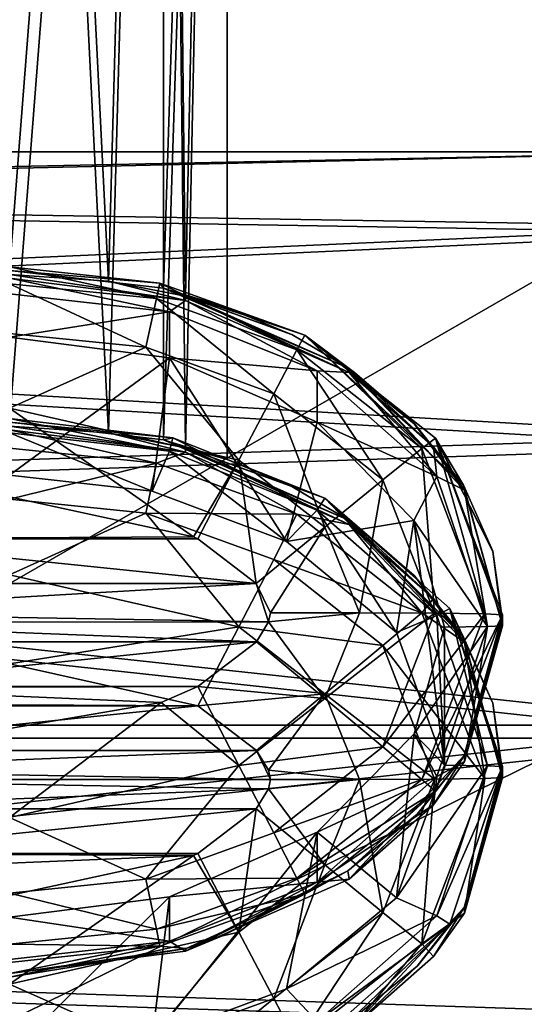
# Model space of a CAD drawing. Header units: metres. Extents: x -1004 to 0, y -808 to 0.
# Tile 41 of 146: x -760 to -742, y -157 to -123. Entities that reach past the tile are written whole.
import ezdxf

# ---------------------------------------------------------------- set-up
doc = ezdxf.new("R2010")
doc.units = ezdxf.units.M

msp = doc.modelspace()

# ---------------------------------------------------------------- linework, layer by layer
at = {"layer": 'None012311'}
for points in [[(-760.21582, -131.741089, 1316.990356), (-760.21582, -63.743683, 1317.58374), (-754.912537, -63.762852, 1319.780396)], [(-754.911255, -132.349716, 1319.183105), (-760.21582, -131.741089, 1316.990356), (-754.912537, -63.762852, 1319.780396)], [(-754.912537, -63.855412, 1330.386597), (-760.21582, -63.87458, 1332.583252), (-756.800537, -132.105423, 1331.164917)], [(-754.151306, -132.62204, 1328.895752), (-754.912537, -63.855412, 1330.386597), (-756.800537, -132.105423, 1331.164917)], [(-754.911255, -132.349716, 1319.183105), (-754.912537, -63.762852, 1319.780396), (-752.71582, -63.809132, 1325.083496)], [(-752.71582, -63.809132, 1325.083496), (-754.912537, -63.855412, 1330.386597), (-754.151306, -132.62204, 1328.895752)], [(-752.71582, -133.018692, 1324.479492), (-754.911255, -132.349716, 1319.183105), (-752.71582, -63.809132, 1325.083496)], [(-752.71582, -133.018692, 1324.479492), (-752.71582, -63.809132, 1325.083496), (-754.151306, -132.62204, 1328.895752)], [(-756.800537, -132.105423, 1331.164917), (-760.21582, -63.87458, 1332.583252), (-760.217529, -131.871994, 1331.989868)], [(-756.800537, -137.341339, 1931.14209), (-760.21582, -69.110504, 1932.560425), (-760.217529, -137.10791, 1931.966919)], [(-760.21582, -136.97702, 1916.967529), (-760.21582, -68.979607, 1917.560913), (-754.912537, -68.998772, 1919.757568)], [(-754.911255, -137.585632, 1919.160278), (-760.21582, -136.97702, 1916.967529), (-754.912537, -68.998772, 1919.757568)], [(-754.912537, -69.091331, 1930.36377), (-760.21582, -69.110504, 1932.560425), (-756.800537, -137.341339, 1931.14209)], [(-754.151306, -137.857956, 1928.872925), (-754.912537, -69.091331, 1930.36377), (-756.800537, -137.341339, 1931.14209)], [(-754.911255, -137.585632, 1919.160278), (-754.912537, -68.998772, 1919.757568), (-752.71582, -69.045052, 1925.060669)], [(-752.71582, -69.045052, 1925.060669), (-754.912537, -69.091331, 1930.36377), (-754.151306, -137.857956, 1928.872925)], [(-752.71582, -138.254608, 1924.456665), (-754.911255, -137.585632, 1919.160278), (-752.71582, -69.045052, 1925.060669)], [(-752.71582, -138.254608, 1924.456665), (-752.71582, -69.045052, 1925.060669), (-754.151306, -137.857956, 1928.872925)], [(-755.035645, -132.17598, 1302.486084), (-755.1521, -132.707458, 1299.4198), (-760.21582, -131.614563, 1302.490967)], [(-755.1521, -132.707458, 1299.4198), (-760.21582, -132.196777, 1299.424316), (-760.21582, -131.614563, 1302.490967)], [(-760.21582, -131.614563, 1302.490967), (-760.21582, -131.741089, 1316.990356), (-755.035645, -132.17598, 1302.486084)], [(-760.21582, -131.741089, 1316.990356), (-754.911255, -132.349716, 1319.183105), (-755.035645, -132.17598, 1302.486084)], [(-754.151184, -132.775528, 1346.482544), (-756.800537, -132.105423, 1331.164917), (-760.217529, -131.871994, 1331.989868)], [(-760.217529, -131.871994, 1331.989868), (-760.217529, -131.99852, 1346.489258), (-754.151184, -132.775528, 1346.482544)], [(-754.151184, -132.775528, 1346.482544), (-760.217529, -131.99852, 1346.489258), (-754.697571, -133.167831, 1349.307739)], [(-754.697571, -133.167831, 1349.307739), (-760.217529, -131.99852, 1346.489258), (-760.216431, -132.539917, 1349.313232)], [(-754.151306, -132.62204, 1328.895752), (-756.800537, -132.105423, 1331.164917), (-754.151184, -132.775528, 1346.482544)], [(-755.1521, -132.707458, 1299.4198), (-755.52002, -134.389618, 1296.809692), (-760.21582, -132.196777, 1299.424316)], [(-755.52002, -134.389618, 1296.809692), (-760.21582, -133.908249, 1296.813843), (-760.21582, -132.196777, 1299.424316)], [(-750.307251, -134.471954, 1299.404419), (-755.1521, -132.707458, 1299.4198), (-755.035645, -132.17598, 1302.486084)], [(-750.031921, -133.973663, 1302.470337), (-750.307251, -134.471954, 1299.404419), (-755.035645, -132.17598, 1302.486084)], [(-755.035645, -132.17598, 1302.486084), (-754.911255, -132.349716, 1319.183105), (-750.031921, -133.973663, 1302.470337)], [(-754.911255, -132.349716, 1319.183105), (-748.530579, -135.112442, 1324.461304), (-750.031921, -133.973663, 1302.470337)], [(-752.71582, -133.018692, 1324.479492), (-752.70697, -133.021713, 1324.479492), (-754.911255, -132.349716, 1319.183105)], [(-752.70697, -133.021713, 1324.479492), (-750.489807, -133.945953, 1324.471436), (-754.911255, -132.349716, 1319.183105)], [(-754.911255, -132.349716, 1319.183105), (-750.489807, -133.945953, 1324.471436), (-750.481201, -133.950256, 1324.471436)], [(-750.481201, -133.950256, 1324.471436), (-748.530579, -135.112442, 1324.461304), (-754.911255, -132.349716, 1319.183105)], [(-760.216431, -132.539917, 1349.313232), (-760.216614, -134.044571, 1351.763062), (-754.697571, -133.167831, 1349.307739)], [(-751.106995, -135.991089, 1296.795654), (-755.52002, -134.389618, 1296.809692), (-755.1521, -132.707458, 1299.4198)], [(-750.307251, -134.471954, 1299.404419), (-751.106995, -135.991089, 1296.795654), (-755.1521, -132.707458, 1299.4198)], [(-749.603027, -135.20079, 1349.289917), (-754.151184, -132.775528, 1346.482544), (-754.697571, -133.167831, 1349.307739)], [(-748.501648, -135.262039, 1346.460815), (-748.530579, -135.112442, 1324.461304), (-754.151306, -132.62204, 1328.895752)], [(-748.530579, -135.112442, 1324.461304), (-750.481201, -133.950256, 1324.471436), (-754.151306, -132.62204, 1328.895752)], [(-754.151306, -132.62204, 1328.895752), (-750.481201, -133.950256, 1324.471436), (-750.489807, -133.945953, 1324.471436)], [(-750.489807, -133.945953, 1324.471436), (-752.70697, -133.021713, 1324.479492), (-754.151306, -132.62204, 1328.895752)], [(-752.70697, -133.021713, 1324.479492), (-752.71582, -133.018692, 1324.479492), (-754.151306, -132.62204, 1328.895752)], [(-748.501648, -135.262039, 1346.460815), (-754.151306, -132.62204, 1328.895752), (-754.151184, -132.775528, 1346.482544)], [(-748.501648, -135.262039, 1346.460815), (-754.151184, -132.775528, 1346.482544), (-749.603027, -135.20079, 1349.289917)], [(-760.216614, -134.044571, 1351.763062), (-754.696289, -134.746262, 1351.756958), (-754.697571, -133.167831, 1349.307739)], [(-754.697571, -133.167831, 1349.307739), (-754.696289, -134.746262, 1351.756958), (-749.603027, -135.20079, 1349.289917)], [(-760.216614, -134.044571, 1351.763062), (-760.216431, -138.804169, 1897.159302), (-754.696289, -134.746262, 1351.756958)], [(-755.52002, -134.389618, 1296.809692), (-760.21582, -136.488403, 1295.057129), (-760.21582, -133.908249, 1296.813843)], [(-745.998535, -137.880554, 1299.374634), (-750.307251, -134.471954, 1299.404419), (-750.031921, -133.973663, 1302.470337)], [(-745.530396, -137.521713, 1302.439331), (-745.998535, -137.880554, 1299.374634), (-750.031921, -133.973663, 1302.470337)], [(-744.578674, -139.130905, 1324.426147), (-744.573303, -139.139587, 1324.426147), (-750.031921, -133.973663, 1302.470337)], [(-744.573303, -139.139587, 1324.426147), (-744.567017, -139.149689, 1324.426025), (-750.031921, -133.973663, 1302.470337)], [(-750.031921, -133.973663, 1302.470337), (-744.567017, -139.149689, 1324.426025), (-745.530396, -137.521713, 1302.439331)], [(-750.031921, -133.973663, 1302.470337), (-748.530579, -135.112442, 1324.461304), (-748.327393, -135.256622, 1324.459961)], [(-748.327393, -135.256622, 1324.459961), (-748.319031, -135.26265, 1324.459961), (-750.031921, -133.973663, 1302.470337)], [(-748.319031, -135.26265, 1324.459961), (-746.263733, -137.024078, 1324.44458), (-750.031921, -133.973663, 1302.470337)], [(-750.031921, -133.973663, 1302.470337), (-746.263733, -137.024078, 1324.44458), (-746.256165, -137.031754, 1324.444458)], [(-746.256165, -137.031754, 1324.444458), (-744.578674, -139.130905, 1324.426147), (-750.031921, -133.973663, 1302.470337)], [(-752.303894, -138.283401, 1295.041382), (-760.21582, -136.488403, 1295.057129), (-755.52002, -134.389618, 1296.809692)], [(-751.106995, -135.991089, 1296.795654), (-752.303894, -138.283401, 1295.041382), (-755.52002, -134.389618, 1296.809692)], [(-747.33905, -138.962097, 1296.769775), (-751.106995, -135.991089, 1296.795654), (-750.307251, -134.471954, 1299.404419)], [(-745.998535, -137.880554, 1299.374634), (-747.33905, -138.962097, 1296.769775), (-750.307251, -134.471954, 1299.404419)], [(-760.216431, -138.804169, 1897.159302), (-755.299805, -139.356461, 1897.154541), (-754.696289, -134.746262, 1351.756958)], [(-754.696289, -134.746262, 1351.756958), (-755.299805, -139.356461, 1897.154541), (-750.671204, -141.089813, 1897.139404)], [(-750.671204, -141.089813, 1897.139404), (-749.608643, -136.973862, 1351.737549), (-754.696289, -134.746262, 1351.756958)], [(-754.696289, -134.746262, 1351.756958), (-749.608643, -136.973862, 1351.737549), (-749.603027, -135.20079, 1349.289917)], [(-748.327393, -135.256622, 1324.459961), (-748.530579, -135.112442, 1324.461304), (-744.534058, -139.32196, 1346.425415)], [(-744.534058, -139.32196, 1346.425415), (-748.530579, -135.112442, 1324.461304), (-745.602417, -137.819229, 1346.438477)], [(-748.530579, -135.112442, 1324.461304), (-748.501648, -135.262039, 1346.460815), (-745.602417, -137.819229, 1346.438477)], [(-749.603027, -135.20079, 1349.289917), (-749.608643, -136.973862, 1351.737549), (-745.47998, -138.84462, 1349.258179)], [(-745.47998, -138.84462, 1349.258179), (-748.501648, -135.262039, 1346.460815), (-749.603027, -135.20079, 1349.289917)], [(-745.602417, -137.819229, 1346.438477), (-748.501648, -135.262039, 1346.460815), (-745.47998, -138.84462, 1349.258179)], [(-748.319031, -135.26265, 1324.459961), (-748.327393, -135.256622, 1324.459961), (-744.534058, -139.32196, 1346.425415)], [(-744.534058, -139.32196, 1346.425415), (-746.263733, -137.024078, 1324.44458), (-748.319031, -135.26265, 1324.459961)], [(-749.345337, -140.599472, 1295.02124), (-752.303894, -138.283401, 1295.041382), (-751.106995, -135.991089, 1296.795654)], [(-747.33905, -138.962097, 1296.769775), (-749.345337, -140.599472, 1295.02124), (-751.106995, -135.991089, 1296.795654)], [(-752.303894, -138.283401, 1295.041382), (-753.868774, -140.926224, 1294.409424), (-760.21582, -136.488403, 1295.057129)], [(-753.868774, -140.926224, 1294.409424), (-760.21582, -139.544434, 1294.421387), (-760.21582, -136.488403, 1295.057129)], [(-754.585144, -137.516937, 1902.46228), (-754.697571, -137.970413, 1899.629639), (-760.216431, -136.850479, 1902.46814)], [(-754.697571, -137.970413, 1899.629639), (-760.216431, -137.342499, 1899.635132), (-760.216431, -136.850479, 1902.46814)], [(-760.216431, -136.850479, 1902.46814), (-760.21582, -136.97702, 1916.967529), (-754.585144, -137.516937, 1902.46228)], [(-754.151184, -138.011444, 1946.459595), (-756.800537, -137.341339, 1931.14209), (-760.217529, -137.10791, 1931.966919)], [(-760.217529, -137.10791, 1931.966919), (-760.217529, -137.234451, 1946.466431), (-754.151184, -138.011444, 1946.459595)], [(-754.151184, -138.011444, 1946.459595), (-760.217529, -137.234451, 1946.466431), (-755.1521, -138.380783, 1949.517944)], [(-755.1521, -138.380783, 1949.517944), (-760.217529, -137.234451, 1946.466431), (-760.21582, -137.870102, 1949.522461)], [(-760.21582, -136.97702, 1916.967529), (-754.911255, -137.585632, 1919.160278), (-754.585144, -137.516937, 1902.46228)], [(-746.270203, -140.361496, 1351.708008), (-749.608643, -136.973862, 1351.737549), (-750.671204, -141.089813, 1897.139404)], [(-745.47998, -138.84462, 1349.258179), (-749.608643, -136.973862, 1351.737549), (-746.270203, -140.361496, 1351.708008)], [(-746.256165, -137.031754, 1324.444458), (-746.263733, -137.024078, 1324.44458), (-744.534058, -139.32196, 1346.425415)], [(-744.578674, -139.130905, 1324.426147), (-746.256165, -137.031754, 1324.444458), (-744.534058, -139.32196, 1346.425415)], [(-754.697571, -137.970413, 1899.629639), (-755.299805, -139.356461, 1897.154541), (-760.216431, -137.342499, 1899.635132)], [(-755.299805, -139.356461, 1897.154541), (-760.216431, -138.804169, 1897.159302), (-760.216431, -137.342499, 1899.635132)], [(-754.151306, -137.857956, 1928.872925), (-756.800537, -137.341339, 1931.14209), (-754.151184, -138.011444, 1946.459595)], [(-754.585144, -137.516937, 1902.46228), (-754.911255, -137.585632, 1919.160278), (-749.341187, -139.590836, 1902.444214)], [(-749.603027, -140.003372, 1899.611938), (-754.697571, -137.970413, 1899.629639), (-754.585144, -137.516937, 1902.46228)], [(-749.341187, -139.590836, 1902.444214), (-749.603027, -140.003372, 1899.611938), (-754.585144, -137.516937, 1902.46228)], [(-743.824829, -143.587387, 1299.324829), (-745.998535, -137.880554, 1299.374634), (-745.530396, -137.521713, 1302.439331)], [(-743.21582, -143.614105, 1302.38623), (-743.824829, -143.587387, 1299.324829), (-745.530396, -137.521713, 1302.439331)], [(-743.21582, -143.614105, 1302.38623), (-745.530396, -137.521713, 1302.439331), (-743.21582, -143.806091, 1324.385376)], [(-745.530396, -137.521713, 1302.439331), (-743.549133, -141.434128, 1324.406128), (-743.21582, -143.806091, 1324.385376)], [(-744.567017, -139.149689, 1324.426025), (-743.551758, -141.424942, 1324.406128), (-745.530396, -137.521713, 1302.439331)], [(-745.530396, -137.521713, 1302.439331), (-743.551758, -141.424942, 1324.406128), (-743.549133, -141.434128, 1324.406128)], [(-760.21582, -137.870102, 1949.522461), (-760.21582, -139.626862, 1952.102661), (-755.1521, -138.380783, 1949.517944)], [(-754.911255, -137.585632, 1919.160278), (-748.530579, -140.348373, 1924.438354), (-749.341187, -139.590836, 1902.444214)], [(-752.71582, -138.254608, 1924.456665), (-752.70697, -138.257645, 1924.456665), (-754.911255, -137.585632, 1919.160278)], [(-752.70697, -138.257645, 1924.456665), (-750.489807, -139.181885, 1924.448608), (-754.911255, -137.585632, 1919.160278)], [(-754.911255, -137.585632, 1919.160278), (-750.489807, -139.181885, 1924.448608), (-750.481201, -139.186172, 1924.448608)], [(-750.481201, -139.186172, 1924.448608), (-748.530579, -140.348373, 1924.438354), (-754.911255, -137.585632, 1919.160278)], [(-748.501648, -140.497955, 1946.437988), (-748.530579, -140.348373, 1924.438354), (-754.151306, -137.857956, 1928.872925)], [(-748.530579, -140.348373, 1924.438354), (-750.481201, -139.186172, 1924.448608), (-754.151306, -137.857956, 1928.872925)], [(-754.151306, -137.857956, 1928.872925), (-750.481201, -139.186172, 1924.448608), (-750.489807, -139.181885, 1924.448608)], [(-750.489807, -139.181885, 1924.448608), (-752.70697, -138.257645, 1924.456665), (-754.151306, -137.857956, 1928.872925)], [(-752.70697, -138.257645, 1924.456665), (-752.71582, -138.254608, 1924.456665), (-754.151306, -137.857956, 1928.872925)], [(-748.501648, -140.497955, 1946.437988), (-754.151306, -137.857956, 1928.872925), (-754.151184, -138.011444, 1946.459595)], [(-745.55896, -143.564743, 1296.729614), (-747.33905, -138.962097, 1296.769775), (-745.998535, -137.880554, 1299.374634)], [(-743.824829, -143.587387, 1299.324829), (-745.55896, -143.564743, 1296.729614), (-745.998535, -137.880554, 1299.374634)], [(-744.534058, -139.32196, 1346.425415), (-745.602417, -137.819229, 1346.438477), (-745.47998, -138.84462, 1349.258179)], [(-750.671204, -141.089813, 1897.139404), (-755.299805, -139.356461, 1897.154541), (-754.697571, -137.970413, 1899.629639)], [(-750.307251, -140.145279, 1949.502563), (-754.151184, -138.011444, 1946.459595), (-755.1521, -138.380783, 1949.517944)], [(-749.603027, -140.003372, 1899.611938), (-750.671204, -141.089813, 1897.139404), (-754.697571, -137.970413, 1899.629639)], [(-748.501648, -140.497955, 1946.437988), (-754.151184, -138.011444, 1946.459595), (-750.307251, -140.145279, 1949.502563)], [(-755.1521, -138.380783, 1949.517944), (-760.21582, -139.626862, 1952.102661), (-755.52002, -140.108231, 1952.098389)], [(-750.307251, -140.145279, 1949.502563), (-755.1521, -138.380783, 1949.517944), (-755.52002, -140.108231, 1952.098389)], [(-752.303894, -138.283401, 1295.041382), (-753.726318, -140.999481, 1294.408691), (-753.868774, -140.926224, 1294.409424)], [(-751.707275, -142.535782, 1294.395386), (-753.726318, -140.999481, 1294.408691), (-752.303894, -138.283401, 1295.041382)], [(-749.345337, -140.599472, 1295.02124), (-751.707275, -142.535782, 1294.395386), (-752.303894, -138.283401, 1295.041382)], [(-743.732544, -144.022751, 1349.213013), (-745.47998, -138.84462, 1349.258179), (-746.270203, -140.361496, 1351.708008)], [(-744.534058, -139.32196, 1346.425415), (-745.47998, -138.84462, 1349.258179), (-743.732544, -144.022751, 1349.213013)], [(-748.154358, -143.549606, 1294.995483), (-749.345337, -140.599472, 1295.02124), (-747.33905, -138.962097, 1296.769775)], [(-745.55896, -143.564743, 1296.729614), (-748.154358, -143.549606, 1294.995483), (-747.33905, -138.962097, 1296.769775)], [(-744.534058, -139.32196, 1346.425415), (-744.573303, -139.139587, 1324.426147), (-744.578674, -139.130905, 1324.426147)], [(-744.567017, -139.149689, 1324.426025), (-744.573303, -139.139587, 1324.426147), (-744.534058, -139.32196, 1346.425415)], [(-743.21582, -143.998062, 1346.384521), (-743.551758, -141.424942, 1324.406128), (-744.567017, -139.149689, 1324.426025)], [(-743.21582, -143.998062, 1346.384521), (-744.567017, -139.149689, 1324.426025), (-744.534058, -139.32196, 1346.425415)], [(-760.21582, -139.544434, 1294.421387), (-753.868774, -140.926224, 1294.409424), (-766.705383, -140.999496, 1294.408691)], [(-745.47998, -143.647202, 1899.580078), (-749.603027, -140.003372, 1899.611938), (-749.341187, -139.590836, 1902.444214)], [(-745.033997, -143.40451, 1902.410889), (-745.47998, -143.647202, 1899.580078), (-749.341187, -139.590836, 1902.444214)], [(-744.578674, -144.366821, 1924.40332), (-744.573303, -144.375504, 1924.40332), (-749.341187, -139.590836, 1902.444214)], [(-744.573303, -144.375504, 1924.40332), (-744.567017, -144.38562, 1924.403198), (-749.341187, -139.590836, 1902.444214)], [(-749.341187, -139.590836, 1902.444214), (-744.567017, -144.38562, 1924.403198), (-745.033997, -143.40451, 1902.410889)], [(-749.341187, -139.590836, 1902.444214), (-748.530579, -140.348373, 1924.438354), (-748.327393, -140.492538, 1924.437134)], [(-748.327393, -140.492538, 1924.437134), (-748.319031, -140.498581, 1924.437134), (-749.341187, -139.590836, 1902.444214)], [(-748.319031, -140.498581, 1924.437134), (-746.263733, -142.26001, 1924.421753), (-749.341187, -139.590836, 1902.444214)], [(-749.341187, -139.590836, 1902.444214), (-746.263733, -142.26001, 1924.421753), (-746.256165, -142.267685, 1924.421631)], [(-746.256165, -142.267685, 1924.421631), (-744.578674, -144.366821, 1924.40332), (-749.341187, -139.590836, 1902.444214)], [(-743.21582, -143.998062, 1346.384521), (-744.534058, -139.32196, 1346.425415), (-743.732544, -144.022751, 1349.213013)], [(-755.52002, -140.108231, 1952.098389), (-760.21582, -139.626862, 1952.102661), (-760.21582, -142.237289, 1953.814087)], [(-752.303894, -144.032272, 1953.798462), (-755.52002, -140.108231, 1952.098389), (-760.21582, -142.237289, 1953.814087)], [(-751.106995, -141.709702, 1952.084473), (-755.52002, -140.108231, 1952.098389), (-752.303894, -144.032272, 1953.798462)], [(-750.307251, -140.145279, 1949.502563), (-755.52002, -140.108231, 1952.098389), (-751.106995, -141.709702, 1952.084473)], [(-745.998535, -143.553879, 1949.4729), (-750.307251, -140.145279, 1949.502563), (-751.106995, -141.709702, 1952.084473)], [(-746.87793, -144.228683, 1897.112061), (-750.671204, -141.089813, 1897.139404), (-749.603027, -140.003372, 1899.611938)], [(-745.998535, -143.553879, 1949.4729), (-748.501648, -140.497955, 1946.437988), (-750.307251, -140.145279, 1949.502563)], [(-745.47998, -143.647202, 1899.580078), (-746.87793, -144.228683, 1897.112061), (-749.603027, -140.003372, 1899.611938)], [(-751.21582, -143.544296, 1294.386475), (-751.707275, -142.535782, 1294.395386), (-749.345337, -140.599472, 1295.02124)], [(-748.154358, -143.549606, 1294.995483), (-751.21582, -143.544296, 1294.386475), (-749.345337, -140.599472, 1295.02124)], [(-746.87793, -144.228683, 1897.112061), (-746.270203, -140.361496, 1351.708008), (-750.671204, -141.089813, 1897.139404)], [(-748.327393, -140.492538, 1924.437134), (-748.530579, -140.348373, 1924.438354), (-744.534058, -144.557892, 1946.402466)], [(-744.534058, -144.557892, 1946.402466), (-748.530579, -140.348373, 1924.438354), (-745.602417, -143.055145, 1946.415649)], [(-748.530579, -140.348373, 1924.438354), (-748.501648, -140.497955, 1946.437988), (-745.602417, -143.055145, 1946.415649)], [(-745.602417, -143.055145, 1946.415649), (-748.501648, -140.497955, 1946.437988), (-745.998535, -143.553879, 1949.4729)], [(-748.319031, -140.498581, 1924.437134), (-748.327393, -140.492538, 1924.437134), (-744.534058, -144.557892, 1946.402466)], [(-744.534058, -144.557892, 1946.402466), (-746.263733, -142.26001, 1924.421753), (-748.319031, -140.498581, 1924.437134)], [(-746.270203, -140.361496, 1351.708008), (-746.87793, -144.228683, 1897.112061), (-745.21582, -148.803848, 1897.072021)], [(-745.21582, -144.04425, 1351.675903), (-746.270203, -140.361496, 1351.708008), (-745.21582, -148.803848, 1897.072021)], [(-746.270203, -140.361496, 1351.708008), (-745.21582, -144.04425, 1351.675903), (-743.732544, -144.022751, 1349.213013)], [(-753.868774, -140.926224, 1294.409424), (-753.726318, -140.999481, 1294.408691), (-766.705383, -140.999496, 1294.408691)], [(-768.72644, -142.538223, 1294.395264), (-766.705383, -140.999496, 1294.408691), (-751.707275, -142.535782, 1294.395386)], [(-766.705383, -140.999496, 1294.408691), (-753.726318, -140.999481, 1294.408691), (-751.707275, -142.535782, 1294.395386)], [(-743.549133, -141.434128, 1324.406128), (-743.551758, -141.424942, 1324.406128), (-743.21582, -143.998062, 1346.384521)], [(-743.21582, -143.806091, 1324.385376), (-743.549133, -141.434128, 1324.406128), (-743.21582, -143.998062, 1346.384521)], [(-747.33905, -144.68071, 1952.058472), (-751.106995, -141.709702, 1952.084473), (-752.303894, -144.032272, 1953.798462)], [(-745.998535, -143.553879, 1949.4729), (-751.106995, -141.709702, 1952.084473), (-747.33905, -144.68071, 1952.058472)], [(-760.21582, -142.237289, 1953.814087), (-760.21582, -145.303955, 1954.396362), (-752.303894, -144.032272, 1953.798462)], [(-746.256165, -142.267685, 1924.421631), (-746.263733, -142.26001, 1924.421753), (-744.534058, -144.557892, 1946.402466)], [(-744.578674, -144.366821, 1924.40332), (-746.256165, -142.267685, 1924.421631), (-744.534058, -144.557892, 1946.402466)], [(-751.282776, -143.865799, 1294.383667), (-769.21582, -143.544296, 1294.386475), (-751.707275, -142.535782, 1294.395386)], [(-751.707275, -142.535782, 1294.395386), (-769.21582, -143.544296, 1294.386475), (-768.72644, -142.538223, 1294.395264)], [(-751.21582, -143.544296, 1294.386475), (-751.282776, -143.865799, 1294.383667), (-751.707275, -142.535782, 1294.395386)], [(-744.534058, -144.557892, 1946.402466), (-745.602417, -143.055145, 1946.415649), (-745.998535, -143.553879, 1949.4729)], [(-769.21582, -143.544296, 1294.386475), (-751.282776, -143.865799, 1294.383667), (-769.148926, -143.865891, 1294.383667)], [(-751.21582, -143.544296, 1294.386475), (-748.154358, -143.549606, 1294.995483), (-751.282776, -143.865799, 1294.383667)], [(-748.154358, -143.549606, 1294.995483), (-749.345337, -146.499741, 1294.969727), (-751.282776, -143.865799, 1294.383667)], [(-748.154358, -143.549606, 1294.995483), (-745.55896, -143.564743, 1296.729614), (-749.345337, -146.499741, 1294.969727)], [(-745.55896, -143.564743, 1296.729614), (-747.33905, -148.167389, 1296.689453), (-749.345337, -146.499741, 1294.969727)], [(-743.824829, -149.260712, 1949.423096), (-745.998535, -143.553879, 1949.4729), (-747.33905, -144.68071, 1952.058472)], [(-747.33905, -148.167389, 1296.689453), (-745.55896, -143.564743, 1296.729614), (-743.824829, -143.587387, 1299.324829)], [(-745.998535, -149.294205, 1299.275024), (-747.33905, -148.167389, 1296.689453), (-743.824829, -143.587387, 1299.324829)], [(-745.21582, -148.803848, 1897.072021), (-746.87793, -144.228683, 1897.112061), (-745.47998, -143.647202, 1899.580078)], [(-744.534058, -144.557892, 1946.402466), (-745.998535, -143.553879, 1949.4729), (-743.824829, -149.260712, 1949.423096)], [(-743.824829, -143.587387, 1299.324829), (-743.21582, -143.614105, 1302.38623), (-745.998535, -149.294205, 1299.275024)], [(-743.21582, -143.614105, 1302.38623), (-745.530396, -149.706497, 1302.333008), (-745.998535, -149.294205, 1299.275024)], [(-744.543213, -148.475815, 1324.344604), (-745.530396, -149.706497, 1302.333008), (-743.21582, -143.614105, 1302.38623)], [(-743.732544, -148.825333, 1899.534912), (-745.47998, -143.647202, 1899.580078), (-745.033997, -143.40451, 1902.410889)], [(-743.732544, -148.825333, 1899.534912), (-745.21582, -148.803848, 1897.072021), (-745.47998, -143.647202, 1899.580078)], [(-743.21582, -148.850021, 1902.363403), (-743.732544, -148.825333, 1899.534912), (-745.033997, -143.40451, 1902.410889)], [(-743.21582, -148.850021, 1902.363403), (-745.033997, -143.40451, 1902.410889), (-743.21582, -149.042007, 1924.362549)], [(-745.033997, -143.40451, 1902.410889), (-743.549133, -146.670044, 1924.383179), (-743.21582, -149.042007, 1924.362549)], [(-744.567017, -144.38562, 1924.403198), (-743.551758, -146.660858, 1924.383301), (-745.033997, -143.40451, 1902.410889)], [(-745.033997, -143.40451, 1902.410889), (-743.551758, -146.660858, 1924.383301), (-743.549133, -146.670044, 1924.383179)], [(-743.21582, -143.806091, 1324.385376), (-744.543213, -148.475815, 1324.344604), (-743.21582, -143.614105, 1302.38623)], [(-751.282776, -143.865799, 1294.383667), (-751.705139, -144.550293, 1294.377808), (-769.148926, -143.865891, 1294.383667)], [(-769.148926, -143.865891, 1294.383667), (-751.705139, -144.550293, 1294.377808), (-768.724426, -144.552811, 1294.377686)], [(-760.21582, -145.303955, 1954.396362), (-753.726318, -146.759003, 1954.383545), (-752.303894, -144.032272, 1953.798462)], [(-752.303894, -144.032272, 1953.798462), (-753.726318, -146.759003, 1954.383545), (-749.345337, -146.348358, 1953.778198)], [(-749.345337, -146.348358, 1953.778198), (-747.33905, -144.68071, 1952.058472), (-752.303894, -144.032272, 1953.798462)], [(-749.345337, -146.499741, 1294.969727), (-751.705139, -144.550293, 1294.377808), (-751.282776, -143.865799, 1294.383667)], [(-745.21582, -144.04425, 1351.675903), (-746.270142, -147.726883, 1351.643677), (-743.732544, -144.022751, 1349.213013)], [(-746.270142, -147.726883, 1351.643677), (-745.47998, -149.200882, 1349.167847), (-743.732544, -144.022751, 1349.213013)], [(-743.732544, -144.022751, 1349.213013), (-745.47998, -149.200882, 1349.167847), (-744.534058, -148.674179, 1346.34375)], [(-744.534058, -148.674179, 1346.34375), (-744.543213, -148.475815, 1324.344604), (-743.21582, -143.806091, 1324.385376)], [(-743.21582, -143.998062, 1346.384521), (-744.534058, -148.674179, 1346.34375), (-743.21582, -143.806091, 1324.385376)], [(-743.21582, -143.998062, 1346.384521), (-743.732544, -144.022751, 1349.213013), (-744.534058, -148.674179, 1346.34375)], [(-745.21582, -144.04425, 1351.675903), (-745.21582, -148.803848, 1897.072021), (-746.270142, -147.726883, 1351.643677)], [(-744.534058, -144.557892, 1946.402466), (-744.573303, -144.375504, 1924.40332), (-744.578674, -144.366821, 1924.40332)], [(-751.705139, -144.550293, 1294.377808), (-766.705383, -146.089081, 1294.36438), (-768.724426, -144.552811, 1294.377686)], [(-751.705139, -144.550293, 1294.377808), (-753.726318, -146.089096, 1294.36438), (-766.705383, -146.089081, 1294.36438)], [(-753.726318, -146.089096, 1294.36438), (-751.705139, -144.550293, 1294.377808), (-749.345337, -146.499741, 1294.969727)], [(-745.55896, -149.283356, 1952.018311), (-747.33905, -144.68071, 1952.058472), (-749.345337, -146.348358, 1953.778198)], [(-745.55896, -149.283356, 1952.018311), (-743.824829, -149.260712, 1949.423096), (-747.33905, -144.68071, 1952.058472)], [(-744.567017, -144.38562, 1924.403198), (-744.573303, -144.375504, 1924.40332), (-744.534058, -144.557892, 1946.402466)], [(-743.21582, -149.233994, 1946.361694), (-743.551758, -146.660858, 1924.383301), (-744.567017, -144.38562, 1924.403198)], [(-743.21582, -149.233994, 1946.361694), (-744.567017, -144.38562, 1924.403198), (-744.534058, -144.557892, 1946.402466)], [(-743.21582, -149.233994, 1946.361694), (-744.534058, -144.557892, 1946.402466), (-743.824829, -149.260712, 1949.423096)], [(-753.726318, -146.759003, 1954.383545), (-760.21582, -145.303955, 1954.396362), (-766.562927, -146.68573, 1954.384277)], [(-753.726318, -146.089096, 1294.36438), (-766.601501, -146.142792, 1294.363892), (-766.705383, -146.089081, 1294.36438)], [(-753.726318, -146.089096, 1294.36438), (-754.980896, -146.64653, 1294.359497), (-766.601501, -146.142792, 1294.363892)], [(-754.980896, -146.64653, 1294.359497), (-760.21582, -147.544144, 1294.351563), (-766.601501, -146.142792, 1294.363892)], [(-754.980896, -146.64653, 1294.359497), (-753.726318, -146.089096, 1294.36438), (-752.303894, -148.815811, 1294.949463)], [(-752.303894, -148.815811, 1294.949463), (-753.726318, -146.089096, 1294.36438), (-749.345337, -146.499741, 1294.969727)], [(-753.726318, -146.759003, 1954.383545), (-751.705139, -148.297806, 1954.370117), (-749.345337, -146.348358, 1953.778198)], [(-749.345337, -146.348358, 1953.778198), (-751.705139, -148.297806, 1954.370117), (-751.282776, -148.9823, 1954.364258)], [(-748.154358, -149.298492, 1953.752441), (-749.345337, -146.348358, 1953.778198), (-751.282776, -148.9823, 1954.364258)], [(-748.154358, -149.298492, 1953.752441), (-745.55896, -149.283356, 1952.018311), (-749.345337, -146.348358, 1953.778198)], [(-753.726318, -146.759003, 1954.383545), (-766.562927, -146.68573, 1954.384277), (-766.705383, -146.759003, 1954.383545)], [(-760.21582, -147.544144, 1294.351563), (-754.980896, -146.64653, 1294.359497), (-760.21582, -150.610794, 1294.933838)], [(-760.21582, -150.610794, 1294.933838), (-754.980896, -146.64653, 1294.359497), (-752.303894, -148.815811, 1294.949463)], [(-749.345337, -146.499741, 1294.969727), (-747.33905, -148.167389, 1296.689453), (-752.303894, -148.815811, 1294.949463)], [(-743.549133, -146.670044, 1924.383179), (-743.551758, -146.660858, 1924.383301), (-743.21582, -149.233994, 1946.361694)], [(-743.21582, -149.042007, 1924.362549), (-743.549133, -146.670044, 1924.383179), (-743.21582, -149.233994, 1946.361694)], [(-751.705139, -148.297806, 1954.370117), (-753.726318, -146.759003, 1954.383545), (-768.724426, -148.295288, 1954.370239)], [(-768.724426, -148.295288, 1954.370239), (-753.726318, -146.759003, 1954.383545), (-766.705383, -146.759003, 1954.383545)], [(-746.270142, -147.726883, 1351.643677), (-746.87793, -153.378998, 1897.032104), (-749.608643, -151.114685, 1351.614136)], [(-746.270142, -147.726883, 1351.643677), (-749.608643, -151.114685, 1351.614136), (-745.47998, -149.200882, 1349.167847)], [(-745.21582, -148.803848, 1897.072021), (-746.87793, -153.378998, 1897.032104), (-746.270142, -147.726883, 1351.643677)], [(-769.148926, -148.982193, 1954.364258), (-751.705139, -148.297806, 1954.370117), (-768.724426, -148.295288, 1954.370239)], [(-751.705139, -148.297806, 1954.370117), (-769.148926, -148.982193, 1954.364258), (-751.21582, -149.303802, 1954.36145)], [(-747.33905, -148.167389, 1296.689453), (-751.106995, -151.138382, 1296.663452), (-752.303894, -148.815811, 1294.949463)], [(-751.282776, -148.9823, 1954.364258), (-751.705139, -148.297806, 1954.370117), (-751.21582, -149.303802, 1954.36145)], [(-751.106995, -151.138382, 1296.663452), (-747.33905, -148.167389, 1296.689453), (-745.998535, -149.294205, 1299.275024)], [(-745.600098, -150.174133, 1346.330688), (-748.501648, -152.7341, 1346.30835), (-744.543213, -148.475815, 1324.344604)], [(-744.543213, -148.475815, 1324.344604), (-748.501648, -152.7341, 1346.30835), (-746.133728, -150.478699, 1324.327148)], [(-744.543213, -148.475815, 1324.344604), (-746.133728, -150.478699, 1324.327148), (-745.530396, -149.706497, 1302.333008)], [(-744.534058, -148.674179, 1346.34375), (-745.600098, -150.174133, 1346.330688), (-744.543213, -148.475815, 1324.344604)], [(-744.534058, -148.674179, 1346.34375), (-745.47998, -149.200882, 1349.167847), (-745.600098, -150.174133, 1346.330688)], [(-751.21582, -149.303802, 1954.36145), (-769.148926, -148.982193, 1954.364258), (-769.21582, -149.303802, 1954.36145)], [(-760.21582, -150.610794, 1294.933838), (-752.303894, -148.815811, 1294.949463), (-755.52002, -152.739868, 1296.649536)], [(-752.303894, -148.815811, 1294.949463), (-751.106995, -151.138382, 1296.663452), (-755.52002, -152.739868, 1296.649536)], [(-751.21582, -149.303802, 1954.36145), (-748.154358, -149.298492, 1953.752441), (-751.282776, -148.9823, 1954.364258)], [(-746.87793, -153.378998, 1897.032104), (-745.21582, -148.803848, 1897.072021), (-743.732544, -148.825333, 1899.534912)], [(-745.47998, -154.003479, 1899.489746), (-746.87793, -153.378998, 1897.032104), (-743.732544, -148.825333, 1899.534912)], [(-743.732544, -148.825333, 1899.534912), (-743.21582, -148.850021, 1902.363403), (-745.47998, -154.003479, 1899.489746)], [(-743.21582, -148.850021, 1902.363403), (-745.033997, -154.295532, 1902.315796), (-745.47998, -154.003479, 1899.489746)], [(-744.543213, -153.711746, 1924.321777), (-745.033997, -154.295532, 1902.315796), (-743.21582, -148.850021, 1902.363403)], [(-743.21582, -149.042007, 1924.362549), (-744.543213, -153.711746, 1924.321777), (-743.21582, -148.850021, 1902.363403)], [(-744.534058, -153.910095, 1946.320923), (-744.543213, -153.711746, 1924.321777), (-743.21582, -149.042007, 1924.362549)], [(-743.21582, -149.233994, 1946.361694), (-744.534058, -153.910095, 1946.320923), (-743.21582, -149.042007, 1924.362549)], [(-768.72644, -150.309875, 1954.352661), (-751.282776, -149.625305, 1954.358643), (-769.21582, -149.303802, 1954.36145)], [(-769.21582, -149.303802, 1954.36145), (-751.282776, -149.625305, 1954.358643), (-751.21582, -149.303802, 1954.36145)], [(-751.21582, -149.303802, 1954.36145), (-751.282776, -149.625305, 1954.358643), (-748.154358, -149.298492, 1953.752441)], [(-751.282776, -149.625305, 1954.358643), (-749.345337, -152.248627, 1953.726685), (-748.154358, -149.298492, 1953.752441)], [(-750.307251, -152.70282, 1299.245361), (-751.106995, -151.138382, 1296.663452), (-745.998535, -149.294205, 1299.275024)], [(-745.998535, -149.294205, 1299.275024), (-745.530396, -149.706497, 1302.333008), (-750.307251, -152.70282, 1299.245361)], [(-749.608643, -151.114685, 1351.614136), (-749.603027, -152.844727, 1349.135986), (-745.47998, -149.200882, 1349.167847)], [(-745.47998, -149.200882, 1349.167847), (-749.603027, -152.844727, 1349.135986), (-745.600098, -150.174133, 1346.330688)], [(-748.154358, -149.298492, 1953.752441), (-749.345337, -152.248627, 1953.726685), (-747.33905, -153.886002, 1951.978149)], [(-745.55896, -149.283356, 1952.018311), (-748.154358, -149.298492, 1953.752441), (-747.33905, -153.886002, 1951.978149)], [(-745.55896, -149.283356, 1952.018311), (-747.33905, -153.886002, 1951.978149), (-745.998535, -154.967529, 1949.373291)], [(-743.824829, -149.260712, 1949.423096), (-745.998535, -154.967529, 1949.373291), (-744.534058, -153.910095, 1946.320923)], [(-743.824829, -149.260712, 1949.423096), (-745.55896, -149.283356, 1952.018311), (-745.998535, -154.967529, 1949.373291)], [(-743.21582, -149.233994, 1946.361694), (-743.824829, -149.260712, 1949.423096), (-744.534058, -153.910095, 1946.320923)], [(-751.282776, -149.625305, 1954.358643), (-768.72644, -150.309875, 1954.352661), (-751.707275, -150.312317, 1954.352539)], [(-751.282776, -149.625305, 1954.358643), (-751.707275, -150.312317, 1954.352539), (-749.345337, -152.248627, 1953.726685)], [(-745.530396, -149.706497, 1302.333008), (-750.031921, -153.254532, 1302.302124), (-750.307251, -152.70282, 1299.245361)], [(-745.530396, -149.706497, 1302.333008), (-748.556458, -152.455643, 1324.309937), (-750.031921, -153.254532, 1302.302124)], [(-745.530396, -149.706497, 1302.333008), (-746.155334, -150.500427, 1324.326904), (-748.556458, -152.455643, 1324.309937)], [(-746.133728, -150.478699, 1324.327148), (-746.155334, -150.500427, 1324.326904), (-745.530396, -149.706497, 1302.333008)], [(-768.72644, -150.309875, 1954.352661), (-766.705383, -151.848602, 1954.339233), (-751.707275, -150.312317, 1954.352539)], [(-751.707275, -150.312317, 1954.352539), (-766.705383, -151.848602, 1954.339233), (-753.726318, -151.848602, 1954.339233)], [(-751.707275, -150.312317, 1954.352539), (-753.726318, -151.848602, 1954.339233), (-752.303894, -154.564697, 1953.706543)], [(-751.707275, -150.312317, 1954.352539), (-752.303894, -154.564697, 1953.706543), (-749.345337, -152.248627, 1953.726685)], [(-745.600098, -150.174133, 1346.330688), (-749.603027, -152.844727, 1349.135986), (-748.501648, -152.7341, 1346.30835)], [(-748.501648, -152.7341, 1346.30835), (-746.155334, -150.500427, 1324.326904), (-746.133728, -150.478699, 1324.327148)], [(-760.21582, -150.610794, 1294.933838), (-755.52002, -152.739868, 1296.649536), (-760.21582, -153.221222, 1296.645264)], [(-746.155334, -150.500427, 1324.326904), (-748.501648, -152.7341, 1346.30835), (-748.556458, -152.455643, 1324.309937)], [(-755.52002, -152.739868, 1296.649536), (-751.106995, -151.138382, 1296.663452), (-750.307251, -152.70282, 1299.245361)], [(-749.608643, -151.114685, 1351.614136), (-750.671204, -156.517914, 1897.004761), (-755.299805, -158.25119, 1896.989624)], [(-749.608643, -151.114685, 1351.614136), (-755.299805, -158.25119, 1896.989624), (-754.696167, -153.342239, 1351.594727)], [(-749.608643, -151.114685, 1351.614136), (-754.696167, -153.342239, 1351.594727), (-749.603027, -152.844727, 1349.135986)], [(-746.87793, -153.378998, 1897.032104), (-750.671204, -156.517914, 1897.004761), (-749.608643, -151.114685, 1351.614136)], [(-766.705383, -151.848602, 1954.339233), (-753.868774, -151.921875, 1954.338501), (-753.726318, -151.848602, 1954.339233)], [(-766.705383, -151.848602, 1954.339233), (-765.450745, -152.406036, 1954.334351), (-753.868774, -151.921875, 1954.338501)], [(-765.450745, -152.406036, 1954.334351), (-760.21582, -153.30365, 1954.326538), (-753.868774, -151.921875, 1954.338501)], [(-752.303894, -154.564697, 1953.706543), (-753.868774, -151.921875, 1954.338501), (-760.21582, -156.35968, 1953.690796)], [(-753.868774, -151.921875, 1954.338501), (-760.21582, -153.30365, 1954.326538), (-760.21582, -156.35968, 1953.690796)], [(-753.726318, -151.848602, 1954.339233), (-753.868774, -151.921875, 1954.338501), (-752.303894, -154.564697, 1953.706543)], [(-748.501648, -152.7341, 1346.30835), (-754.151184, -155.220612, 1346.286621), (-748.556458, -152.455643, 1324.309937)], [(-748.556458, -152.455643, 1324.309937), (-754.151184, -155.220612, 1346.286621), (-752.91156, -154.699417, 1324.290283)], [(-748.556458, -152.455643, 1324.309937), (-752.91156, -154.699417, 1324.290283), (-750.031921, -153.254532, 1302.302124)], [(-749.345337, -152.248627, 1953.726685), (-752.303894, -154.564697, 1953.706543), (-751.106995, -156.85701, 1951.952271)], [(-747.33905, -153.886002, 1951.978149), (-749.345337, -152.248627, 1953.726685), (-751.106995, -156.85701, 1951.952271)], [(-760.21582, -153.221222, 1296.645264), (-755.52002, -152.739868, 1296.649536), (-755.1521, -154.4673, 1299.22998)], [(-755.1521, -154.4673, 1299.22998), (-755.52002, -152.739868, 1296.649536), (-750.307251, -152.70282, 1299.245361)], [(-750.307251, -152.70282, 1299.245361), (-750.031921, -153.254532, 1302.302124), (-755.1521, -154.4673, 1299.22998)], [(-754.696167, -153.342239, 1351.594727), (-754.697571, -154.87767, 1349.118286), (-749.603027, -152.844727, 1349.135986)], [(-749.603027, -152.844727, 1349.135986), (-754.697571, -154.87767, 1349.118286), (-754.151184, -155.220612, 1346.286621)], [(-749.603027, -152.844727, 1349.135986), (-754.151184, -155.220612, 1346.286621), (-748.501648, -152.7341, 1346.30835)], [(-754.696167, -153.342239, 1351.594727), (-760.21637, -158.803558, 1896.984863), (-760.216614, -154.043961, 1351.588623)], [(-754.696167, -153.342239, 1351.594727), (-760.216614, -154.043961, 1351.588623), (-754.697571, -154.87767, 1349.118286)], [(-755.299805, -158.25119, 1896.989624), (-760.21637, -158.803558, 1896.984863), (-754.696167, -153.342239, 1351.594727)], [(-760.21582, -154.977982, 1299.225464), (-760.21582, -153.221222, 1296.645264), (-755.1521, -154.4673, 1299.22998)], [(-750.031921, -153.254532, 1302.302124), (-755.035645, -155.052216, 1302.286377), (-755.1521, -154.4673, 1299.22998)], [(-754.121582, -155.1297, 1324.286621), (-755.035645, -155.052216, 1302.286377), (-750.031921, -153.254532, 1302.302124)], [(-752.940125, -154.710464, 1324.290283), (-754.121582, -155.1297, 1324.286621), (-750.031921, -153.254532, 1302.302124)], [(-750.031921, -153.254532, 1302.302124), (-752.91156, -154.699417, 1324.290283), (-752.940125, -154.710464, 1324.290283)], [(-750.671204, -156.517914, 1897.004761), (-746.87793, -153.378998, 1897.032104), (-745.47998, -154.003479, 1899.489746)], [(-745.600098, -155.410049, 1946.307861), (-748.501648, -157.970016, 1946.285522), (-744.543213, -153.711746, 1924.321777)], [(-744.543213, -153.711746, 1924.321777), (-748.501648, -157.970016, 1946.285522), (-746.133728, -155.714615, 1924.304321)], [(-744.543213, -153.711746, 1924.321777), (-746.133728, -155.714615, 1924.304321), (-745.033997, -154.295532, 1902.315796)], [(-744.534058, -153.910095, 1946.320923), (-745.600098, -155.410049, 1946.307861), (-744.543213, -153.711746, 1924.321777)], [(-760.216614, -154.043961, 1351.588623), (-760.216431, -155.505585, 1349.112793), (-754.697571, -154.87767, 1349.118286)], [(-747.33905, -153.886002, 1951.978149), (-751.106995, -156.85701, 1951.952271), (-750.307251, -158.376129, 1949.343506)], [(-749.603027, -157.647308, 1899.458008), (-750.671204, -156.517914, 1897.004761), (-745.47998, -154.003479, 1899.489746)], [(-745.998535, -154.967529, 1949.373291), (-747.33905, -153.886002, 1951.978149), (-750.307251, -158.376129, 1949.343506)], [(-745.47998, -154.003479, 1899.489746), (-745.033997, -154.295532, 1902.315796), (-749.603027, -157.647308, 1899.458008)], [(-744.534058, -153.910095, 1946.320923), (-745.998535, -154.967529, 1949.373291), (-745.600098, -155.410049, 1946.307861)], [(-755.1521, -154.4673, 1299.22998), (-755.035645, -155.052216, 1302.286377), (-760.21582, -154.977982, 1299.225464)], [(-745.033997, -154.295532, 1902.315796), (-749.341187, -158.109207, 1902.282593), (-749.603027, -157.647308, 1899.458008)], [(-745.033997, -154.295532, 1902.315796), (-748.556458, -157.691559, 1924.287109), (-749.341187, -158.109207, 1902.282593)], [(-745.033997, -154.295532, 1902.315796), (-746.155334, -155.736343, 1924.304077), (-748.556458, -157.691559, 1924.287109)], [(-746.133728, -155.714615, 1924.304321), (-746.155334, -155.736343, 1924.304077), (-745.033997, -154.295532, 1902.315796)], [(-754.697571, -154.87767, 1349.118286), (-760.217529, -155.997604, 1346.279785), (-754.151184, -155.220612, 1346.286621)], [(-754.697571, -154.87767, 1349.118286), (-760.216431, -155.505585, 1349.112793), (-760.217529, -155.997604, 1346.279785)], [(-752.303894, -154.564697, 1953.706543), (-760.21582, -156.35968, 1953.690796), (-755.52002, -158.458481, 1951.938232)], [(-751.106995, -156.85701, 1951.952271), (-752.303894, -154.564697, 1953.706543), (-755.52002, -158.458481, 1951.938232)], [(-754.151184, -155.220612, 1346.286621), (-752.940125, -154.710464, 1324.290283), (-752.91156, -154.699417, 1324.290283)], [(-752.940125, -154.710464, 1324.290283), (-754.151184, -155.220612, 1346.286621), (-754.121582, -155.1297, 1324.286621)], [(-754.151184, -155.220612, 1346.286621), (-760.217529, -155.997604, 1346.279785), (-754.121582, -155.1297, 1324.286621)], [(-754.121582, -155.1297, 1324.286621), (-760.217529, -155.997604, 1346.279785), (-760.21582, -156.116409, 1324.277954)], [(-755.035645, -155.052216, 1302.286377), (-760.21582, -155.613647, 1302.281494), (-760.21582, -154.977982, 1299.225464)], [(-754.121582, -155.1297, 1324.286621), (-760.21582, -156.116409, 1324.277954), (-755.035645, -155.052216, 1302.286377)], [(-760.21582, -156.116409, 1324.277954), (-760.21582, -155.613647, 1302.281494), (-755.035645, -155.052216, 1302.286377)], [(-750.307251, -158.376129, 1949.343506), (-748.501648, -157.970016, 1946.285522), (-745.998535, -154.967529, 1949.373291)], [(-745.998535, -154.967529, 1949.373291), (-748.501648, -157.970016, 1946.285522), (-745.600098, -155.410049, 1946.307861)], [(-746.155334, -155.736343, 1924.304077), (-748.501648, -157.970016, 1946.285522), (-748.556458, -157.691559, 1924.287109)], [(-748.501648, -157.970016, 1946.285522), (-746.155334, -155.736343, 1924.304077), (-746.133728, -155.714615, 1924.304321)], [(-755.52002, -158.458481, 1951.938232), (-760.21582, -156.35968, 1953.690796), (-760.21582, -158.939835, 1951.934082)], [(-755.299805, -158.25119, 1896.989624), (-750.671204, -156.517914, 1897.004761), (-749.603027, -157.647308, 1899.458008)], [(-751.106995, -156.85701, 1951.952271), (-755.52002, -158.458481, 1951.938232), (-755.1521, -160.140625, 1949.328125)], [(-750.307251, -158.376129, 1949.343506), (-751.106995, -156.85701, 1951.952271), (-755.1521, -160.140625, 1949.328125)]]:
    msp.add_3dface(points, dxfattribs=at)
at = {"layer": 'None012319'}
for points in [[(-805.718384, -127.646996, 1764.590942), (-805.718384, -129.254532, 1772.227173), (-735.21582, -127.646996, 1764.590942)], [(-805.718384, -129.254532, 1772.227173), (-735.21582, -130.437485, 1774.560547), (-735.21582, -127.646996, 1764.590942)], [(-805.718384, -127.646996, 1764.590942), (-735.21582, -127.646996, 1764.590942), (-805.718384, -129.084244, 1756.920776)], [(-735.21582, -127.646996, 1764.590942), (-735.21582, -130.215164, 1754.561768), (-805.718384, -129.084244, 1756.920776)], [(-805.718384, -129.084244, 1756.920776), (-735.21582, -130.215164, 1754.561768), (-805.718384, -133.347336, 1750.384644)], [(-805.718384, -129.254532, 1772.227173), (-805.718384, -133.661789, 1778.666992), (-735.21582, -130.437485, 1774.560547)], [(-735.21582, -130.215164, 1754.561768), (-735.21582, -137.453842, 1747.1604), (-805.718384, -133.347336, 1750.384644)], [(-805.718384, -133.661789, 1778.666992), (-735.21582, -137.838913, 1781.799194), (-735.21582, -130.437485, 1774.560547)], [(-805.718384, -133.347336, 1750.384644), (-735.21582, -137.453842, 1747.1604), (-805.718384, -139.787186, 1745.977295)], [(-805.718384, -133.661789, 1778.666992), (-805.718384, -140.197998, 1782.930054), (-735.21582, -137.838913, 1781.799194)], [(-735.21582, -137.453842, 1747.1604), (-735.21582, -147.423447, 1744.369873), (-805.718384, -139.787186, 1745.977295)], [(-805.718384, -140.197998, 1782.930054), (-735.21582, -147.868073, 1784.367432), (-735.21582, -137.838913, 1781.799194)], [(-805.718384, -139.787186, 1745.977295), (-735.21582, -147.423447, 1744.369873), (-805.718384, -147.423447, 1744.369873)], [(-805.718384, -140.197998, 1782.930054), (-805.718384, -147.868088, 1784.36731), (-735.21582, -147.868073, 1784.367432)], [(-735.21582, -147.423447, 1744.369873), (-805.718384, -155.093552, 1745.807129), (-805.718384, -147.423447, 1744.369873)], [(-735.21582, -147.423447, 1744.369873), (-735.21582, -157.452606, 1746.937988), (-805.718384, -155.093552, 1745.807129)], [(-805.718384, -147.868088, 1784.36731), (-805.718384, -155.504318, 1782.759888), (-735.21582, -147.868073, 1784.367432)], [(-735.21582, -147.868073, 1784.367432), (-805.718384, -155.504318, 1782.759888), (-735.21582, -157.837677, 1781.576904)], [(-735.21582, -157.452606, 1746.937988), (-805.718384, -161.629791, 1750.07019), (-805.718384, -155.093552, 1745.807129)], [(-805.718384, -155.504318, 1782.759888), (-805.718384, -161.944183, 1778.352661), (-735.21582, -157.837677, 1781.576904)]]:
    msp.add_3dface(points, dxfattribs=at)
at = {"layer": 'None012349'}
for points in [[(-787.024658, -763.271118, 90), (-994.037292, -10, 90), (-533.424561, -638.481384, 90)], [(-994.037292, -10, 90), (-526.238708, -632.856445, 90), (-533.424561, -638.481384, 90)], [(-10, -10, 90), (-502.018646, -625.846375, 90), (-994.037292, -10, 90)], [(-502.018646, -625.846375, 90), (-510.034576, -626.560547, 90), (-994.037292, -10, 90)], [(-994.037292, -10, 90), (-510.034576, -626.560547, 90), (-518.256042, -628.853394, 90)], [(-518.256042, -628.853394, 90), (-526.238708, -632.856445, 90), (-994.037292, -10, 90)], [(-742.827515, -72.274109, 118.761513), (-792.141235, -69.163246, 118.815811), (-933.83313, -166.432312, 117.117973)], [(-693.214783, -74.83403, 118.716827), (-742.827515, -72.274109, 118.761513), (-936.400391, -207.430908, 116.402344)], [(-936.400391, -207.430908, 116.402344), (-742.827515, -72.274109, 118.761513), (-933.83313, -166.432312, 117.117973)], [(-938.286865, -245.271561, 115.741829), (-646.15448, -76.725967, 118.683807), (-693.214783, -74.83403, 118.716827)], [(-938.286865, -245.271561, 115.741829), (-693.214783, -74.83403, 118.716827), (-936.400391, -207.430908, 116.402344)], [(-598.695557, -78.099586, 118.659828), (-646.15448, -76.725967, 118.683807), (-938.286865, -245.271561, 115.741829)], [(-939.73761, -283.839661, 115.068619), (-940.709534, -322.106171, 114.400673), (-598.695557, -78.099586, 118.659828)], [(-940.709534, -322.106171, 114.400673), (-513.875122, -606.131226, 109.443001), (-598.695557, -78.099586, 118.659828)], [(-939.73761, -283.839661, 115.068619), (-598.695557, -78.099586, 118.659828), (-938.286865, -245.271561, 115.741829)]]:
    msp.add_3dface(points, dxfattribs=at)

doc.saveas('drawing.dxf')
